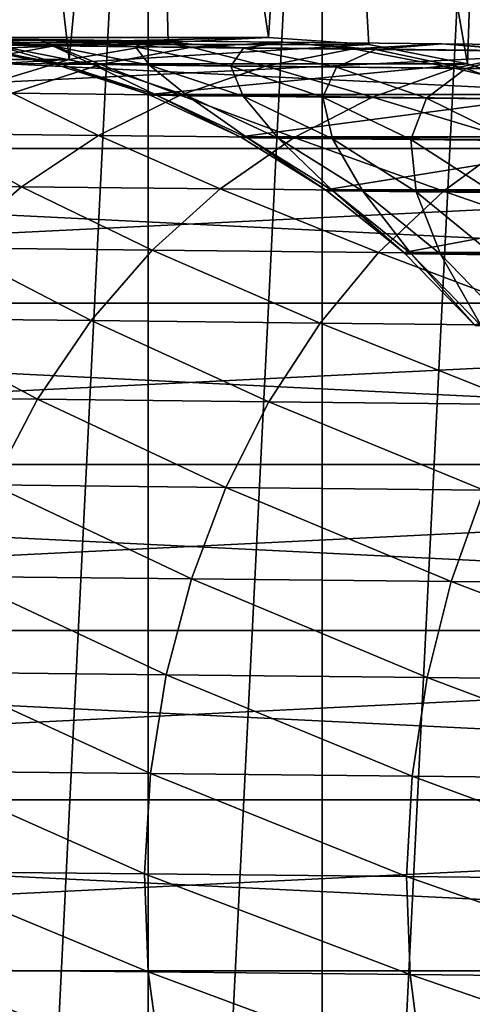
# Model space of a CAD drawing. Header units: metres. Extents: x -22 to 237, y -22 to 22.
# Tile 10 of 80: x -2.16 to 3.56, y -0.42 to 11.99. Entities that reach past the tile are written whole.
import ezdxf

# ---------------------------------------------------------------- set-up
doc = ezdxf.new("R2010")
doc.units = ezdxf.units.M
doc.layers.add('solid_KKK', color=7, linetype='CONTINUOUS')

msp = doc.modelspace()

# ---------------------------------------------------------------- linework, layer by layer
at = {"layer": 'solid_KKK'}
for points in [[(-1.53129, 11.491199, 265.399994), (-0.533967, 21.993513, 265.399994), (-2.722928, 21.830839, 265.399994)], [(-0.534518, 21.993504, 250.300003), (-0.534518, -21.993504, 250.300003), (-2.722042, -21.830957, 250.300003)], [(-0.534518, 21.993504, 250.300003), (-2.722042, -21.830957, 250.300003), (-2.722042, 21.830957, 250.300003)], [(-1.53129, 11.491199, 265.399994), (-0.28153, 11.707006, 265.399994), (-0.533967, 21.993513, 265.399994)], [(1.659198, 21.937351, 250.300003), (-0.534518, -21.993504, 250.300003), (-0.534518, 21.993504, 250.300003)], [(0.985141, 11.770606, 265.399994), (1.658812, 21.937386, 265.399994), (-0.533967, 21.993513, 265.399994)], [(-0.28153, 11.707006, 265.399994), (0.985141, 11.770606, 265.399994), (-0.533967, 21.993513, 265.399994)], [(1.659198, 21.937351, 250.300003), (1.659198, -21.937351, 250.300003), (-0.534518, -21.993504, 250.300003)], [(0.985141, 11.770606, 265.399994), (2.250243, 11.68107, 265.399994), (1.658812, 21.937386, 265.399994)], [(3.495316, 11.439706, 265.399994), (3.836096, 21.66296, 265.399994), (1.658812, 21.937386, 265.399994)], [(2.250243, 11.68107, 265.399994), (3.495316, 11.439706, 265.399994), (1.658812, 21.937386, 265.399994)], [(3.835701, 21.663027, 250.300003), (1.659198, -21.937351, 250.300003), (1.659198, 21.937351, 250.300003)], [(-2.745904, 11.126337, 265.399994), (-1.53129, 11.491199, 265.399994), (-2.722928, 21.830839, 265.399994)], [(3.835701, 21.663027, 250.300003), (3.835701, -21.663027, 250.300003), (1.659198, -21.937351, 250.300003)], [(3.495316, 11.439706, 265.399994), (4.702196, 11.050039, 265.399994), (3.836096, 21.66296, 265.399994)], [(-19.402472, 10.370342), (-18.292044, 12.222983), (19.402472, 10.370342)], [(-19.402472, 10.370342, 250), (19.402472, 10.370342, 250), (18.292044, 12.222983, 250)], [(-19.402472, 10.370342, 250), (18.292044, 12.222983, 250), (-18.292044, 12.222983, 250)], [(-18.292044, 12.222983), (18.292044, 12.222983), (19.402472, 10.370342)], [(-6.744987, 11.494156, 564.812744), (-5.508071, 11.707021, 564.834351), (-0.28153, 11.707006, 265.399994)], [(-6.744987, 11.494156, 564.812744), (-0.28153, 11.707006, 265.399994), (-1.53129, 11.491199, 265.399994)], [(-5.508071, 11.707021, 564.834351), (-5.494201, 11.708551, 564.834595), (-0.28153, 11.707006, 265.399994)], [(-5.494201, 11.708551, 564.834595), (-4.24191, 11.770609, 564.856445), (-0.28153, 11.707006, 265.399994)], [(-4.24191, 11.770609, 564.856445), (0.985141, 11.770606, 265.399994), (-0.28153, 11.707006, 265.399994)], [(-4.24191, 11.770609, 564.856445), (-4.226689, 11.770442, 564.856689), (0.985141, 11.770606, 265.399994)], [(-4.226689, 11.770442, 564.856689), (-2.977319, 11.681092, 564.87854), (0.985141, 11.770606, 265.399994)], [(-3.136842, 11.681062, 583.543884), (-1.914413, 11.743479, 583.208191), (-2.982966, 11.75523, 578.694031)], [(-3.136842, 11.681062, 583.543884), (-1.721933, 11.665764, 588.05658), (-1.914413, 11.743479, 583.208191)], [(-2.901618, 11.450562, 588.472412), (-1.721933, 11.665764, 588.05658), (-3.136842, 11.681062, 583.543884)], [(-2.982966, 11.75523, 578.694031), (-1.741493, 11.664008, 578.44635), (-2.470805, 11.67228, 573.956726)], [(-2.982966, 11.75523, 578.694031), (-1.914413, 11.743479, 583.208191), (-1.741493, 11.664008, 578.44635)], [(-2.977319, 11.681092, 564.87854), (2.250243, 11.68107, 265.399994), (0.985141, 11.770606, 265.399994)], [(-2.977319, 11.681092, 564.87854), (-2.960971, 11.678924, 564.878784), (2.250243, 11.68107, 265.399994)], [(-2.960971, 11.678924, 564.878784), (-1.732736, 11.439775, 564.900208), (2.250243, 11.68107, 265.399994)], [(-2.87799, 11.67726, 569.426514), (-1.732736, 11.439775, 564.900208), (-2.960971, 11.678924, 564.878784)], [(-2.87799, 11.67726, 569.426514), (-1.71554, 11.435333, 564.900513), (-1.732736, 11.439775, 564.900208)], [(-2.87799, 11.67726, 569.426514), (-1.634184, 11.433702, 569.359192), (-1.71554, 11.435333, 564.900513)], [(-2.87799, 11.67726, 569.426514), (-2.470805, 11.67228, 573.956726), (-1.634184, 11.433702, 569.359192)], [(-2.470805, 11.67228, 573.956726), (-1.234976, 11.42882, 573.800659), (-1.634184, 11.433702, 569.359192)], [(-2.470805, 11.67228, 573.956726), (-1.741493, 11.664008, 578.44635), (-1.234976, 11.42882, 573.800659)], [(-1.914413, 11.743479, 583.208191), (-0.693769, 11.652486, 582.872559), (-1.741493, 11.664008, 578.44635)], [(-1.914413, 11.743479, 583.208191), (-0.526562, 11.728473, 587.634583), (-0.693769, 11.652486, 582.872559)], [(-1.721933, 11.665764, 588.05658), (-0.526562, 11.728473, 587.634583), (-1.914413, 11.743479, 583.208191)], [(-1.732736, 11.439775, 564.900208), (3.495316, 11.439706, 265.399994), (2.250243, 11.68107, 265.399994)], [(-1.721933, 11.665764, 588.05658), (0.011289, 11.647225, 592.456848), (-0.526562, 11.728473, 587.634583)], [(-0.526562, 11.728473, 587.634583), (0.667028, 11.637773, 587.212646), (-0.693769, 11.652486, 582.872559)], [(-0.526562, 11.728473, 587.634583), (1.173514, 11.710288, 591.950745), (0.667028, 11.637773, 587.212646)], [(0.011289, 11.647225, 592.456848), (1.173514, 11.710288, 591.950745), (-0.526562, 11.728473, 587.634583)], [(0.011289, 11.647225, 592.456848), (2.053991, 11.625541, 596.72229), (1.173514, 11.710288, 591.950745)], [(1.173514, 11.710288, 591.950745), (2.333963, 11.619943, 591.444641), (0.667028, 11.637773, 587.212646)], [(1.173514, 11.710288, 591.950745), (3.177151, 11.689019, 596.134583), (2.333963, 11.619943, 591.444641)], [(2.053991, 11.625541, 596.72229), (3.177151, 11.689019, 596.134583), (1.173514, 11.710288, 591.950745)], [(2.053991, 11.625541, 596.72229), (4.395764, 11.600821, 600.831055), (3.177151, 11.689019, 596.134583)], [(3.177151, 11.689019, 596.134583), (4.298542, 11.599088, 595.546936), (2.333963, 11.619943, 591.444641)], [(3.177151, 11.689019, 596.134583), (5.474139, 11.664772, 600.164795), (4.298542, 11.599088, 595.546936)], [(4.395764, 11.600821, 600.831055), (5.474139, 11.664772, 600.164795), (3.177151, 11.689019, 596.134583)], [(-2.901618, 11.450562, 588.472412), (-1.135729, 11.431674, 592.955627), (-1.721933, 11.665764, 588.05658)], [(-1.741493, 11.664008, 578.44635), (-0.519948, 11.42071, 578.202393), (-1.234976, 11.42882, 573.800659)], [(-1.741493, 11.664008, 578.44635), (-0.693769, 11.652486, 582.872559), (-0.519948, 11.42071, 578.202393)], [(-1.135729, 11.431674, 592.955627), (0.011289, 11.647225, 592.456848), (-1.721933, 11.665764, 588.05658)], [(-1.135729, 11.431674, 592.955627), (0.945474, 11.40958, 597.301453), (0.011289, 11.647225, 592.456848)], [(-0.693769, 11.652486, 582.872559), (0.507254, 11.409413, 582.541809), (-0.519948, 11.42071, 578.202393)], [(-0.693769, 11.652486, 582.872559), (0.667028, 11.637773, 587.212646), (0.507254, 11.409413, 582.541809)], [(0.945474, 11.40958, 597.301453), (2.053991, 11.625541, 596.72229), (0.011289, 11.647225, 592.456848)], [(0.667028, 11.637773, 587.212646), (1.841397, 11.394988, 586.796936), (0.507254, 11.409413, 582.541809)], [(0.667028, 11.637773, 587.212646), (2.333963, 11.619943, 591.444641), (1.841397, 11.394988, 586.796936)], [(0.945474, 11.40958, 597.301453), (3.331384, 11.384396, 601.487732), (2.053991, 11.625541, 596.72229)], [(2.333963, 11.619943, 591.444641), (3.475681, 11.377507, 590.946045), (1.841397, 11.394988, 586.796936)], [(3.331384, 11.384396, 601.487732), (4.395764, 11.600821, 600.831055), (2.053991, 11.625541, 596.72229)], [(2.333963, 11.619943, 591.444641), (4.298542, 11.599088, 595.546936), (3.475681, 11.377507, 590.946045)], [(3.331384, 11.384396, 601.487732), (6.009845, 11.356246, 605.493103), (4.395764, 11.600821, 600.831055)], [(4.298542, 11.599088, 595.546936), (5.40178, 11.357061, 594.967957), (3.475681, 11.377507, 590.946045)], [(-7.96077, 11.130388, 564.791504), (-6.744987, 11.494156, 564.812744), (-1.53129, 11.491199, 265.399994)], [(-7.96077, 11.130388, 564.791504), (-1.53129, 11.491199, 265.399994), (-2.745904, 11.126337, 265.399994)], [(-2.250781, 11.066784, 593.439819), (-1.135729, 11.431674, 592.955627), (-2.901618, 11.450562, 588.472412)], [(-2.250781, 11.066784, 593.439819), (-0.132203, 11.044294, 597.863647), (-1.135729, 11.431674, 592.955627)], [(-1.732736, 11.439775, 564.900208), (-1.71554, 11.435333, 564.900513), (3.495316, 11.439706, 265.399994)], [(-1.71554, 11.435333, 564.900513), (-0.52631, 11.050177, 564.921265), (3.495316, 11.439706, 265.399994)], [(-1.634184, 11.433702, 569.359192), (-0.52631, 11.050177, 564.921265), (-1.71554, 11.435333, 564.900513)], [(-1.634184, 11.433702, 569.359192), (-0.508595, 11.04323, 564.921631), (-0.52631, 11.050177, 564.921265)], [(-1.634184, 11.433702, 569.359192), (-0.428816, 11.041632, 569.293823), (-0.508595, 11.04323, 564.921631)], [(-1.634184, 11.433702, 569.359192), (-1.234976, 11.42882, 573.800659), (-0.428816, 11.041632, 569.293823)], [(-1.234976, 11.42882, 573.800659), (-0.037347, 11.036843, 573.649231), (-0.428816, 11.041632, 569.293823)], [(-1.234976, 11.42882, 573.800659), (-0.519948, 11.42071, 578.202393), (-0.037347, 11.036843, 573.649231)], [(-0.132203, 11.044294, 597.863647), (0.945474, 11.40958, 597.301453), (-1.135729, 11.431674, 592.955627)], [(-0.52631, 11.050177, 564.921265), (4.702196, 11.050039, 265.399994), (3.495316, 11.439706, 265.399994)], [(-0.519948, 11.42071, 578.202393), (0.663819, 11.02889, 577.965576), (-0.037347, 11.036843, 573.649231)], [(-0.519948, 11.42071, 578.202393), (0.507254, 11.409413, 582.541809), (0.663819, 11.02889, 577.965576)], [(-0.132203, 11.044294, 597.863647), (2.296553, 11.018657, 602.125122), (0.945474, 11.40958, 597.301453)], [(0.507254, 11.409413, 582.541809), (1.671107, 11.017813, 582.220886), (0.663819, 11.02889, 577.965576)], [(0.507254, 11.409413, 582.541809), (1.841397, 11.394988, 586.796936), (1.671107, 11.017813, 582.220886)], [(2.296553, 11.018657, 602.125122), (3.331384, 11.384396, 601.487732), (0.945474, 11.40958, 597.301453)], [(1.841397, 11.394988, 586.796936), (2.979385, 11.003667, 586.393555), (1.671107, 11.017813, 582.220886)], [(1.841397, 11.394988, 586.796936), (3.475681, 11.377507, 590.946045), (2.979385, 11.003667, 586.393555)], [(2.296553, 11.018657, 602.125122), (5.023114, 10.990002, 606.202393), (3.331384, 11.384396, 601.487732)], [(3.475681, 11.377507, 590.946045), (4.581986, 10.986526, 590.462158), (2.979385, 11.003667, 586.393555)], [(5.023114, 10.990002, 606.202393), (6.009845, 11.356246, 605.493103), (3.331384, 11.384396, 601.487732)], [(3.475681, 11.377507, 590.946045), (5.40178, 11.357061, 594.967957), (4.581986, 10.986526, 590.462158)], [(-3.317574, 10.557887, 593.902283), (-1.163295, 10.535018, 598.400696), (-2.250781, 11.066784, 593.439819)], [(-1.163295, 10.535018, 598.400696), (-0.132203, 11.044294, 597.863647), (-2.250781, 11.066784, 593.439819)], [(-0.52631, 11.050177, 564.921265), (-0.508595, 11.04323, 564.921631), (4.702196, 11.050039, 265.399994)], [(-0.508595, 11.04323, 564.921631), (0.624366, 10.517978, 564.941406), (4.702196, 11.050039, 265.399994)], [(0.624366, 10.517978, 564.941406), (5.853277, 10.517761, 265.399994), (4.702196, 11.050039, 265.399994)], [(-1.163295, 10.535018, 598.400696), (1.306391, 10.508948, 602.733948), (-0.132203, 11.044294, 597.863647)], [(-0.428816, 11.041632, 569.293823), (0.624366, 10.517978, 564.941406), (-0.508595, 11.04323, 564.921631)], [(-0.428816, 11.041632, 569.293823), (0.64223, 10.508344, 564.941711), (0.624366, 10.517978, 564.941406)], [(-0.428816, 11.041632, 569.293823), (0.720503, 10.506775, 569.231384), (0.64223, 10.508344, 564.941711)], [(-0.428816, 11.041632, 569.293823), (-0.037347, 11.036843, 573.649231), (0.720503, 10.506775, 569.231384)], [(1.306391, 10.508948, 602.733948), (2.296553, 11.018657, 602.125122), (-0.132203, 11.044294, 597.863647)], [(-0.037347, 11.036843, 573.649231), (1.104583, 10.502077, 573.504517), (0.720503, 10.506775, 569.231384)], [(-0.037347, 11.036843, 573.649231), (0.663819, 11.02889, 577.965576), (1.104583, 10.502077, 573.504517)], [(0.663819, 11.02889, 577.965576), (1.792512, 10.494274, 577.73938), (1.104583, 10.502077, 573.504517)], [(0.663819, 11.02889, 577.965576), (1.671107, 11.017813, 582.220886), (1.792512, 10.494274, 577.73938)], [(1.306391, 10.508948, 602.733948), (4.078898, 10.479811, 606.879944), (2.296553, 11.018657, 602.125122)], [(1.671107, 11.017813, 582.220886), (2.780785, 10.483405, 581.914429), (1.792512, 10.494274, 577.73938)], [(1.671107, 11.017813, 582.220886), (2.979385, 11.003667, 586.393555), (2.780785, 10.483405, 581.914429)], [(4.078898, 10.479811, 606.879944), (5.023114, 10.990002, 606.202393), (2.296553, 11.018657, 602.125122)], [(2.979385, 11.003667, 586.393555), (4.064366, 10.469527, 586.008301), (2.780785, 10.483405, 581.914429)], [(2.979385, 11.003667, 586.393555), (4.581986, 10.986526, 590.462158), (4.064366, 10.469527, 586.008301)], [(-4.320521, 9.912419, 594.336304), (-2.132735, 9.889194, 598.904663), (-3.317574, 10.557887, 593.902283)], [(-2.132735, 9.889194, 598.904663), (-1.163295, 10.535018, 598.400696), (-3.317574, 10.557887, 593.902283)], [(-2.132735, 9.889194, 598.904663), (0.375364, 9.86272, 603.305298), (-1.163295, 10.535018, 598.400696)], [(0.375364, 9.86272, 603.305298), (1.306391, 10.508948, 602.733948), (-1.163295, 10.535018, 598.400696)], [(0.375364, 9.86272, 603.305298), (3.190995, 9.833129, 607.515808), (1.306391, 10.508948, 602.733948)], [(0.624366, 10.517978, 564.941406), (0.64223, 10.508344, 564.941711), (5.853277, 10.517761, 265.399994)], [(0.64223, 10.508344, 564.941711), (1.702512, 9.85094, 564.960205), (5.853277, 10.517761, 265.399994)], [(0.720503, 10.506775, 569.231384), (1.702512, 9.85094, 564.960205), (0.64223, 10.508344, 564.941711)], [(0.720503, 10.506775, 569.231384), (1.72012, 9.838489, 564.96051), (1.702512, 9.85094, 564.960205)], [(0.720503, 10.506775, 569.231384), (1.79698, 9.836948, 569.172729), (1.72012, 9.838489, 564.96051)], [(0.720503, 10.506775, 569.231384), (1.104583, 10.502077, 573.504517), (1.79698, 9.836948, 569.172729)], [(1.104583, 10.502077, 573.504517), (2.174127, 9.832335, 573.368774), (1.79698, 9.836948, 569.172729)], [(1.104583, 10.502077, 573.504517), (1.792512, 10.494274, 577.73938), (2.174127, 9.832335, 573.368774)], [(3.190995, 9.833129, 607.515808), (4.078898, 10.479811, 606.879944), (1.306391, 10.508948, 602.733948)], [(1.702512, 9.85094, 564.960205), (6.93177, 9.850644, 265.399994), (5.853277, 10.517761, 265.399994)], [(1.792512, 10.494274, 577.73938), (2.849639, 9.824673, 577.527222), (2.174127, 9.832335, 573.368774)], [(1.792512, 10.494274, 577.73938), (2.780785, 10.483405, 581.914429), (2.849639, 9.824673, 577.527222)], [(2.780785, 10.483405, 581.914429), (3.820074, 9.814001, 581.626892), (2.849639, 9.824673, 577.527222)], [(2.780785, 10.483405, 581.914429), (4.064366, 10.469527, 586.008301), (3.820074, 9.814001, 581.626892)], [(3.190995, 9.833129, 607.515808), (6.29981, 9.800572, 611.514709), (4.078898, 10.479811, 606.879944)], [(-20.325174, 8.419493), (-19.402472, 10.370342), (20.325174, 8.419493)], [(-20.325174, 8.419493, 250), (20.325174, 8.419493, 250), (19.402472, 10.370342, 250)], [(-20.325174, 8.419493, 250), (19.402472, 10.370342, 250), (-19.402472, 10.370342, 250)], [(-19.402472, 10.370342), (19.402472, 10.370342), (20.325174, 8.419493)], [(-3.026358, 9.11626, 599.368286), (-2.132735, 9.889194, 598.904663), (-4.320521, 9.912419, 594.336304)], [(-3.026358, 9.11626, 599.368286), (-0.482922, 9.089412, 603.830933), (-2.132735, 9.889194, 598.904663)], [(-0.482922, 9.089412, 603.830933), (0.375364, 9.86272, 603.305298), (-2.132735, 9.889194, 598.904663)], [(-0.482922, 9.089412, 603.830933), (2.372378, 9.059403, 608.100708), (0.375364, 9.86272, 603.305298)], [(2.372378, 9.059403, 608.100708), (3.190995, 9.833129, 607.515808), (0.375364, 9.86272, 603.305298)], [(1.702512, 9.85094, 564.960205), (1.72012, 9.838489, 564.96051), (6.93177, 9.850644, 265.399994)], [(1.72012, 9.838489, 564.96051), (2.692407, 9.058789, 564.977478), (6.93177, 9.850644, 265.399994)], [(1.79698, 9.836948, 569.172729), (2.692407, 9.058789, 564.977478), (1.72012, 9.838489, 564.96051)], [(1.79698, 9.836948, 569.172729), (2.709326, 9.043453, 564.977783), (2.692407, 9.058789, 564.977478)], [(1.79698, 9.836948, 569.172729), (2.784887, 9.041939, 569.118835), (2.709326, 9.043453, 564.977783)], [(1.79698, 9.836948, 569.172729), (2.174127, 9.832335, 573.368774), (2.784887, 9.041939, 569.118835)], [(2.174127, 9.832335, 573.368774), (3.155659, 9.037404, 573.243958), (2.784887, 9.041939, 569.118835)], [(2.174127, 9.832335, 573.368774), (2.849639, 9.824673, 577.527222), (3.155659, 9.037404, 573.243958)], [(2.372378, 9.059403, 608.100708), (5.524993, 9.026389, 612.155945), (3.190995, 9.833129, 607.515808)], [(2.692407, 9.058789, 564.977478), (7.92195, 9.058426, 265.399994), (6.93177, 9.850644, 265.399994)], [(2.849639, 9.824673, 577.527222), (3.819754, 9.029871, 577.332092), (3.155659, 9.037404, 573.243958)], [(2.849639, 9.824673, 577.527222), (3.820074, 9.814001, 581.626892), (3.819754, 9.029871, 577.332092)], [(5.524993, 9.026389, 612.155945), (6.29981, 9.800572, 611.514709), (3.190995, 9.833129, 607.515808)], [(-3.831108, 8.227507, 599.784668), (-1.255929, 8.200323, 604.30304), (-3.026358, 9.11626, 599.368286)], [(-1.255929, 8.200323, 604.30304), (-0.482922, 9.089412, 603.830933), (-3.026358, 9.11626, 599.368286)], [(-1.255929, 8.200323, 604.30304), (1.635008, 8.169941, 608.62616), (-0.482922, 9.089412, 603.830933)], [(1.635008, 8.169941, 608.62616), (2.372378, 9.059403, 608.100708), (-0.482922, 9.089412, 603.830933)], [(1.635008, 8.169941, 608.62616), (4.82697, 8.136515, 612.731995), (2.372378, 9.059403, 608.100708)], [(4.82697, 8.136515, 612.731995), (5.524993, 9.026389, 612.155945), (2.372378, 9.059403, 608.100708)], [(2.692407, 9.058789, 564.977478), (2.709326, 9.043453, 564.977783), (7.92195, 9.058426, 265.399994)], [(2.709326, 9.043453, 564.977783), (3.579616, 8.153077, 564.992981), (7.92195, 9.058426, 265.399994)], [(2.784887, 9.041939, 569.118835), (3.579616, 8.153077, 564.992981), (2.709326, 9.043453, 564.977783)], [(2.784887, 9.041939, 569.118835), (3.595392, 8.134853, 564.993225), (3.579616, 8.153077, 564.992981)], [(2.784887, 9.041939, 569.118835), (3.669787, 8.133363, 569.070374), (3.595392, 8.134853, 564.993225)], [(2.784887, 9.041939, 569.118835), (3.155659, 9.037404, 573.243958), (3.669787, 8.133363, 569.070374)], [(3.155659, 9.037404, 573.243958), (4.034837, 8.128898, 573.131836), (3.669787, 8.133363, 569.070374)], [(3.155659, 9.037404, 573.243958), (3.819754, 9.029871, 577.332092), (4.034837, 8.128898, 573.131836)], [(-21.052748, 6.386015), (-20.325174, 8.419493), (21.052748, 6.386015)], [(-21.052748, 6.386015, 250), (21.052748, 6.386015, 250), (20.325174, 8.419493, 250)], [(-21.052748, 6.386015, 250), (20.325174, 8.419493, 250), (-20.325174, 8.419493, 250)], [(-20.325174, 8.419493), (20.325174, 8.419493), (21.052748, 6.386015)], [(-4.535225, 7.235922, 600.147827), (-1.93236, 7.208447, 604.714783), (-3.831108, 8.227507, 599.784668)], [(-1.93236, 7.208447, 604.714783), (-1.255929, 8.200323, 604.30304), (-3.831108, 8.227507, 599.784668)], [(-1.93236, 7.208447, 604.714783), (0.989658, 7.177737, 609.084351), (-1.255929, 8.200323, 604.30304)], [(0.989658, 7.177737, 609.084351), (1.635008, 8.169941, 608.62616), (-1.255929, 8.200323, 604.30304)], [(0.989658, 7.177737, 609.084351), (4.215938, 7.143951, 613.234314), (1.635008, 8.169941, 608.62616)], [(4.215938, 7.143951, 613.234314), (4.82697, 8.136515, 612.731995), (1.635008, 8.169941, 608.62616)], [(-2.502332, 6.128273, 605.06012), (-1.93236, 7.208447, 604.714783), (-4.535225, 7.235922, 600.147827)], [(-2.502332, 6.128273, 605.06012), (0.445759, 6.09729, 609.468689), (-1.93236, 7.208447, 604.714783)], [(0.445759, 6.09729, 609.468689), (0.989658, 7.177737, 609.084351), (-1.93236, 7.208447, 604.714783)], [(0.445759, 6.09729, 609.468689), (3.700827, 6.063202, 613.655701), (0.989658, 7.177737, 609.084351)], [(3.700827, 6.063202, 613.655701), (4.215938, 7.143951, 613.234314), (0.989658, 7.177737, 609.084351)], [(-21.5772, 4.292398), (-21.052748, 6.386015), (21.5772, 4.292398)], [(-21.5772, 4.292398, 250), (21.5772, 4.292398, 250), (21.052748, 6.386015, 250)], [(-21.5772, 4.292398, 250), (21.052748, 6.386015, 250), (-21.052748, 6.386015, 250)], [(-21.052748, 6.386015), (21.052748, 6.386015), (21.5772, 4.292398)], [(-2.957517, 4.975586, 605.334045), (0.011257, 4.944386, 609.773499), (-2.502332, 6.128273, 605.06012)], [(0.011257, 4.944386, 609.773499), (0.445759, 6.09729, 609.468689), (-2.502332, 6.128273, 605.06012)], [(0.011257, 4.944386, 609.773499), (3.289162, 4.910059, 613.989929), (0.445759, 6.09729, 609.468689)], [(3.289162, 4.910059, 613.989929), (3.700827, 6.063202, 613.655701), (0.445759, 6.09729, 609.468689)], [(3.289162, 4.910059, 613.989929), (6.859495, 4.872781, 617.961731), (3.700827, 6.063202, 613.655701)], [(-3.291265, 3.767228, 605.532471), (-0.307498, 3.73587, 609.994385), (-2.957517, 4.975586, 605.334045)], [(-0.307498, 3.73587, 609.994385), (0.011257, 4.944386, 609.773499), (-2.957517, 4.975586, 605.334045)], [(-0.307498, 3.73587, 609.994385), (2.98696, 3.70137, 614.232117), (0.011257, 4.944386, 609.773499)], [(2.98696, 3.70137, 614.232117), (3.289162, 4.910059, 613.989929), (0.011257, 4.944386, 609.773499)], [(2.98696, 3.70137, 614.232117), (6.575322, 3.663903, 618.223938), (3.289162, 4.910059, 613.989929)], [(6.575322, 3.663903, 618.223938), (6.859495, 4.872781, 617.961731), (3.289162, 4.910059, 613.989929)], [(-21.894051, 2.156286), (-21.5772, 4.292398), (21.894051, 2.156286)], [(-21.894051, 2.156286, 250), (21.894051, 2.156286, 250), (21.5772, 4.292398, 250)], [(-21.894051, 2.156286, 250), (21.5772, 4.292398, 250), (-21.5772, 4.292398, 250)], [(-21.5772, 4.292398), (21.5772, 4.292398), (21.894051, 2.156286)], [(-3.498698, 2.520854, 605.652588), (-0.50585, 2.489401, 610.128113), (-3.291265, 3.767228, 605.532471)], [(-0.50585, 2.489401, 610.128113), (-0.307498, 3.73587, 609.994385), (-3.291265, 3.767228, 605.532471)], [(-0.50585, 2.489401, 610.128113), (2.798635, 2.454796, 614.378723), (-0.307498, 3.73587, 609.994385)], [(2.798635, 2.454796, 614.378723), (2.98696, 3.70137, 614.232117), (-0.307498, 3.73587, 609.994385)], [(2.798635, 2.454796, 614.378723), (6.397918, 2.417216, 618.38269), (2.98696, 3.70137, 614.232117)], [(6.397918, 2.417216, 618.38269), (6.575322, 3.663903, 618.223938), (2.98696, 3.70137, 614.232117)], [(-3.498698, 2.520854, 605.652588), (-3.576773, 1.255945, 605.692627), (-0.580887, 1.22446, 610.172668)], [(-3.498698, 2.520854, 605.652588), (-0.580887, 1.22446, 610.172668), (-0.50585, 2.489401, 610.128113)], [(-0.50585, 2.489401, 610.128113), (-0.580887, 1.22446, 610.172668), (2.726952, 1.18982, 614.427612)], [(-0.50585, 2.489401, 610.128113), (2.726952, 1.18982, 614.427612), (2.798635, 2.454796, 614.378723)], [(2.798635, 2.454796, 614.378723), (2.726952, 1.18982, 614.427612), (6.329888, 1.152201, 618.435669)], [(2.798635, 2.454796, 614.378723), (6.329888, 1.152201, 618.435669), (6.397918, 2.417216, 618.38269)], [(-22, 0), (-21.894051, 2.156286), (22, 0)], [(-22, 0, 250), (22, 0, 250), (21.894051, 2.156286, 250)], [(-22, 0, 250), (21.894051, 2.156286, 250), (-21.894051, 2.156286, 250)], [(-21.894051, 2.156286), (21.894051, 2.156286), (22, 0)], [(-0.534405, -0.011476, 610.129822), (-0.580887, 1.22446, 610.172668), (-3.576773, 1.255945, 605.692627)], [(-3.527397, 0.019979, 605.654053), (-0.534405, -0.011476, 610.129822), (-3.576773, 1.255945, 605.692627)], [(2.770238, -0.046083, 614.380615), (2.726952, 1.18982, 614.427612), (-0.580887, 1.22446, 610.172668)], [(-0.534405, -0.011476, 610.129822), (2.770238, -0.046083, 614.380615), (-0.580887, 1.22446, 610.172668)], [(6.369695, -0.083665, 618.384766), (6.329888, 1.152201, 618.435669), (2.726952, 1.18982, 614.427612)], [(2.770238, -0.046083, 614.380615), (6.369695, -0.083665, 618.384766), (2.726952, 1.18982, 614.427612)], [(21.894051, -2.156286), (-22, 0), (22, 0)], [(21.894051, -2.156286), (-21.894051, -2.156286), (-22, 0)], [(-21.894051, -2.156286, 250), (22, 0, 250), (-22, 0, 250)], [(-21.894051, -2.156286, 250), (21.894051, -2.156286, 250), (22, 0, 250)], [(-0.364568, -1.262327, 609.997742), (-0.534405, -0.011476, 610.129822), (-3.527397, 0.019979, 605.654053)], [(-3.348622, -1.230966, 605.5354), (-0.364568, -1.262327, 609.997742), (-3.527397, 0.019979, 605.654053)], [(2.930208, -1.29683, 614.23584), (2.770238, -0.046083, 614.380615), (-0.534405, -0.011476, 610.129822)], [(-0.364568, -1.262327, 609.997742), (2.930208, -1.29683, 614.23584), (-0.534405, -0.011476, 610.129822)], [(6.518916, -1.3343, 618.228088), (6.369695, -0.083665, 618.384766), (2.770238, -0.046083, 614.380615)], [(2.930208, -1.29683, 614.23584), (6.518916, -1.3343, 618.228088), (2.770238, -0.046083, 614.380615)]]:
    msp.add_3dface(points, dxfattribs=at)

doc.saveas('drawing.dxf')
